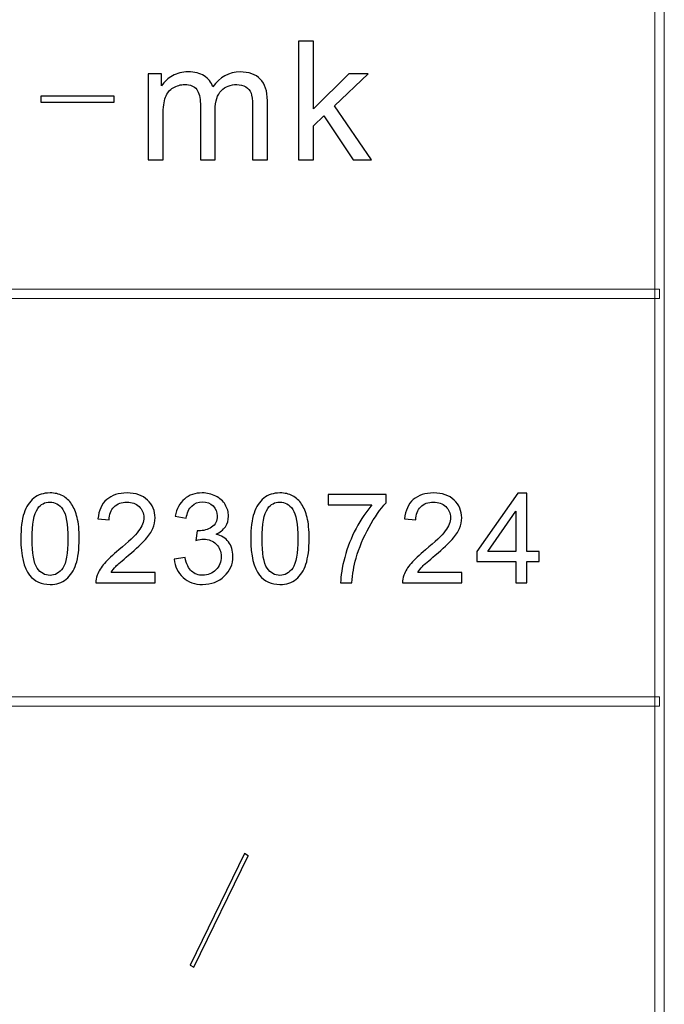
# Model space of a CAD drawing. Header units: millimetres. Extents: x -420 to 420, y -297 to 297.
# Tile 114 of 202: x 253 to 273, y -241 to -210. Entities that reach past the tile are written whole.
import ezdxf

# ---------------------------------------------------------------- set-up
doc = ezdxf.new("R2010")
doc.units = ezdxf.units.MM
doc.header["$MEASUREMENT"] = 0
doc.layers.add('layer 1', color=7, linetype='Continuous')

msp = doc.modelspace()

# ---------------------------------------------------------------- linework, layer by layer
at = {"layer": 'layer 1', "lineweight": 9}
for points in [[(273.3556, -270.3329), (273.3556, -270.3329), (273.0558, -270.3329), (273.0558, -270.3329), (273.0558, -270.3329), (273.0558, -270.3329), (273.0558, -179.2812), (273.0558, -179.2812), (273.0558, -179.2812), (273.0558, -179.2812), (273.3556, -179.2812), (273.3556, -179.2812), (273.3556, -179.2812), (273.3556, -179.2812), (273.3556, -270.3329), (273.3556, -270.3329)], [(273.2057, -218.1533), (273.2057, -218.1533), (273.2057, -218.4535), (273.2057, -218.4535), (273.2057, -218.4535), (273.2057, -218.4535), (117.2868, -218.4535), (117.2868, -218.4535), (117.2868, -218.4535), (117.2868, -218.4535), (117.2868, -218.1533), (117.2868, -218.1533), (117.2868, -218.1533), (117.2868, -218.1533), (273.2057, -218.1533), (273.2057, -218.1533)], [(273.2057, -231.1607), (273.2057, -231.1607), (273.2057, -231.4608), (273.2057, -231.4608), (273.2057, -231.4608), (273.2057, -231.4608), (117.2868, -231.4608), (117.2868, -231.4608), (117.2868, -231.4608), (117.2868, -231.4608), (117.2868, -231.1607), (117.2868, -231.1607), (117.2868, -231.1607), (117.2868, -231.1607), (273.2057, -231.1607), (273.2057, -231.1607)], [(258.3634, -239.7846), (258.3634, -239.7846), (258.2462, -239.7178), (258.2462, -239.7178), (258.2462, -239.7178), (258.2462, -239.7178), (259.9784, -236.1602), (259.9784, -236.1602), (259.9784, -236.1602), (259.9784, -236.1602), (260.0956, -236.2269), (260.0956, -236.2269), (260.0956, -236.2269), (260.0956, -236.2269), (258.3634, -239.7846), (258.3634, -239.7846)]]:
    msp.add_open_spline(points, degree=3, knots=[0, 0, 0, 0, 0.2, 0.2, 0.2, 0.2, 0.4, 0.4, 0.4, 0.4, 0.6, 0.6, 0.6, 0.6, 1, 1, 1, 1], dxfattribs=at)
at = {"layer": 'layer 1'}
for points, knots in [([(261.7023, -214.0325), (261.7023, -214.0325), (261.7023, -210.2434), (261.7023, -210.2434), (261.7023, -210.2434), (261.7023, -210.2434), (262.177, -210.2434), (262.177, -210.2434), (262.177, -210.2434), (262.177, -210.2434), (262.177, -212.4017), (262.177, -212.4017), (262.177, -212.4017), (262.177, -212.4017), (263.2991, -211.286), (263.2991, -211.286), (263.2991, -211.286), (263.2991, -211.286), (263.9123, -211.286), (263.9123, -211.286), (263.9123, -211.286), (263.9123, -211.286), (262.8442, -212.3064), (262.8442, -212.3064), (262.8442, -212.3064), (262.8442, -212.3064), (264.0201, -214.0325), (264.0201, -214.0325), (264.0201, -214.0325), (264.0201, -214.0325), (263.4357, -214.0325), (263.4357, -214.0325), (263.4357, -214.0325), (263.4357, -214.0325), (262.5061, -212.6292), (262.5061, -212.6292), (262.5061, -212.6292), (262.5061, -212.6292), (262.177, -212.9432), (262.177, -212.9432), (262.177, -212.9432), (262.177, -212.9432), (262.177, -214.0325), (262.177, -214.0325), (262.177, -214.0325), (262.177, -214.0325), (261.7023, -214.0325), (261.7023, -214.0325)], [0, 0, 0, 0, 0.0769231, 0.0769231, 0.0769231, 0.0769231, 0.1538462, 0.1538462, 0.1538462, 0.1538462, 0.2307692, 0.2307692, 0.2307692, 0.2307692, 0.3076923, 0.3076923, 0.3076923, 0.3076923, 0.3846154, 0.3846154, 0.3846154, 0.3846154, 0.4615385, 0.4615385, 0.4615385, 0.4615385, 0.5384615, 0.5384615, 0.5384615, 0.5384615, 0.6153846, 0.6153846, 0.6153846, 0.6153846, 0.6923077, 0.6923077, 0.6923077, 0.6923077, 0.7692308, 0.7692308, 0.7692308, 0.7692308, 0.8461538, 0.8461538, 0.8461538, 0.8461538, 1, 1, 1, 1]), ([(256.9072, -214.0325), (256.9072, -214.0325), (256.9072, -211.286), (256.9072, -211.286), (256.9072, -211.286), (256.9072, -211.286), (257.3333, -211.286), (257.3333, -211.286), (257.3333, -211.286), (257.3333, -211.286), (257.3333, -211.674), (257.3333, -211.674), (257.3333, -211.674), (257.4206, -211.54), (257.5375, -211.4315), (257.683, -211.3503), (257.683, -211.3503), (257.8287, -211.2683), (257.9942, -211.2277), (258.1803, -211.2277), (258.1803, -211.2277), (258.387, -211.2277), (258.5569, -211.2701), (258.6892, -211.3539), (258.6892, -211.3539), (258.8213, -211.4385), (258.9148, -211.5558), (258.9688, -211.7075), (258.9688, -211.7075), (259.1917, -211.3874), (259.4804, -211.2277), (259.8364, -211.2277), (259.8364, -211.2277), (260.115, -211.2277), (260.3299, -211.3027), (260.4793, -211.4535), (260.4793, -211.4535), (260.6294, -211.6044), (260.7049, -211.8363), (260.7049, -212.1494), (260.7049, -212.1494), (260.7049, -212.1494), (260.7049, -214.0325), (260.7049, -214.0325), (260.7049, -214.0325), (260.7049, -214.0325), (260.2301, -214.0325), (260.2301, -214.0325), (260.2301, -214.0325), (260.2301, -214.0325), (260.2301, -212.3038), (260.2301, -212.3038), (260.2301, -212.3038), (260.2301, -212.1186), (260.214, -211.9845), (260.1834, -211.9025), (260.1834, -211.9025), (260.1529, -211.8204), (260.0971, -211.7552), (260.0153, -211.7049), (260.0153, -211.7049), (259.9344, -211.6546), (259.8391, -211.6299), (259.7303, -211.6299), (259.7303, -211.6299), (259.5325, -211.6299), (259.3689, -211.6943), (259.2385, -211.8222), (259.2385, -211.8222), (259.1081, -211.951), (259.0434, -212.1565), (259.0434, -212.4387), (259.0434, -212.4387), (259.0434, -212.4387), (259.0434, -214.0325), (259.0434, -214.0325), (259.0434, -214.0325), (259.0434, -214.0325), (258.5687, -214.0325), (258.5687, -214.0325), (258.5687, -214.0325), (258.5687, -214.0325), (258.5687, -212.25), (258.5687, -212.25), (258.5687, -212.25), (258.5687, -212.0436), (258.53, -211.8884), (258.4527, -211.7852), (258.4527, -211.7852), (258.3754, -211.682), (258.2486, -211.6299), (258.0733, -211.6299), (258.0733, -211.6299), (257.9402, -211.6299), (257.8171, -211.6643), (257.7037, -211.7331), (257.7037, -211.7331), (257.5905, -211.8019), (257.5086, -211.9025), (257.4575, -212.0357), (257.4575, -212.0357), (257.4071, -212.168), (257.3819, -212.3593), (257.3819, -212.609), (257.3819, -212.609), (257.3819, -212.609), (257.3819, -214.0325), (257.3819, -214.0325), (257.3819, -214.0325), (257.3819, -214.0325), (256.9072, -214.0325), (256.9072, -214.0325)], [0, 0, 0, 0, 0.0344828, 0.0344828, 0.0344828, 0.0344828, 0.0689655, 0.0689655, 0.0689655, 0.0689655, 0.1034483, 0.1034483, 0.1034483, 0.1034483, 0.137931, 0.137931, 0.137931, 0.137931, 0.1724138, 0.1724138, 0.1724138, 0.1724138, 0.2068966, 0.2068966, 0.2068966, 0.2068966, 0.2413793, 0.2413793, 0.2413793, 0.2413793, 0.2758621, 0.2758621, 0.2758621, 0.2758621, 0.3103448, 0.3103448, 0.3103448, 0.3103448, 0.3448276, 0.3448276, 0.3448276, 0.3448276, 0.3793103, 0.3793103, 0.3793103, 0.3793103, 0.4137931, 0.4137931, 0.4137931, 0.4137931, 0.4482759, 0.4482759, 0.4482759, 0.4482759, 0.4827586, 0.4827586, 0.4827586, 0.4827586, 0.5172414, 0.5172414, 0.5172414, 0.5172414, 0.5517241, 0.5517241, 0.5517241, 0.5517241, 0.5862069, 0.5862069, 0.5862069, 0.5862069, 0.6206897, 0.6206897, 0.6206897, 0.6206897, 0.6551724, 0.6551724, 0.6551724, 0.6551724, 0.6896552, 0.6896552, 0.6896552, 0.6896552, 0.7241379, 0.7241379, 0.7241379, 0.7241379, 0.7586207, 0.7586207, 0.7586207, 0.7586207, 0.7931034, 0.7931034, 0.7931034, 0.7931034, 0.8275862, 0.8275862, 0.8275862, 0.8275862, 0.862069, 0.862069, 0.862069, 0.862069, 0.8965517, 0.8965517, 0.8965517, 0.8965517, 0.9310345, 0.9310345, 0.9310345, 0.9310345, 1, 1, 1, 1]), ([(253.4817, -212.1909), (253.4817, -212.1909), (253.4817, -212.0057), (253.4817, -212.0057), (253.4817, -212.0057), (253.4817, -212.0057), (255.8229, -212.0057), (255.8229, -212.0057), (255.8229, -212.0057), (255.8229, -212.0057), (255.8229, -212.1909), (255.8229, -212.1909), (255.8229, -212.1909), (255.8229, -212.1909), (253.4817, -212.1909), (253.4817, -212.1909)], [0, 0, 0, 0, 0.2, 0.2, 0.2, 0.2, 0.4, 0.4, 0.4, 0.4, 0.6, 0.6, 0.6, 0.6, 1, 1, 1, 1]), ([(252.8466, -226.1164), (252.8466, -225.7789), (252.8812, -225.506), (252.9505, -225.2997), (252.9505, -225.2997), (253.0203, -225.0927), (253.1235, -224.9336), (253.2606, -224.8225), (253.2606, -224.8225), (253.3971, -224.7113), (253.5695, -224.6561), (253.7771, -224.6561), (253.7771, -224.6561), (253.9302, -224.6561), (254.0646, -224.6867), (254.1811, -224.7486), (254.1811, -224.7486), (254.2969, -224.8105), (254.3928, -224.8997), (254.4673, -225.0162), (254.4673, -225.0162), (254.5419, -225.132), (254.6004, -225.2737), (254.643, -225.4408), (254.643, -225.4408), (254.6863, -225.6079), (254.7076, -225.8335), (254.7076, -226.1164), (254.7076, -226.1164), (254.7076, -226.4518), (254.673, -226.7234), (254.6044, -226.9297), (254.6044, -226.9297), (254.5359, -227.1367), (254.4327, -227.2958), (254.2956, -227.4076), (254.2956, -227.4076), (254.1592, -227.5194), (253.9861, -227.5753), (253.7771, -227.5753), (253.7771, -227.5753), (253.5022, -227.5753), (253.2859, -227.4775), (253.1288, -227.2811), (253.1288, -227.2811), (252.9405, -227.0415), (252.8466, -226.6535), (252.8466, -226.1164)], [0, 0, 0, 0, 0.0769231, 0.0769231, 0.0769231, 0.0769231, 0.1538462, 0.1538462, 0.1538462, 0.1538462, 0.2307692, 0.2307692, 0.2307692, 0.2307692, 0.3076923, 0.3076923, 0.3076923, 0.3076923, 0.3846154, 0.3846154, 0.3846154, 0.3846154, 0.4615385, 0.4615385, 0.4615385, 0.4615385, 0.5384615, 0.5384615, 0.5384615, 0.5384615, 0.6153846, 0.6153846, 0.6153846, 0.6153846, 0.6923077, 0.6923077, 0.6923077, 0.6923077, 0.7692308, 0.7692308, 0.7692308, 0.7692308, 0.8461538, 0.8461538, 0.8461538, 0.8461538, 1, 1, 1, 1]), ([(257.1306, -227.1919), (257.1306, -227.1919), (257.1306, -227.5274), (257.1306, -227.5274), (257.1306, -227.5274), (257.1306, -227.5274), (255.2377, -227.5274), (255.2377, -227.5274), (255.2377, -227.5274), (255.235, -227.4429), (255.249, -227.3617), (255.279, -227.2831), (255.279, -227.2831), (255.3276, -227.1547), (255.4054, -227.0275), (255.5126, -226.9031), (255.5126, -226.9031), (255.6198, -226.7786), (255.7728, -226.6349), (255.9718, -226.4718), (255.9718, -226.4718), (256.2813, -226.2169), (256.4917, -226.0152), (256.6015, -225.8661), (256.6015, -225.8661), (256.712, -225.717), (256.7672, -225.5759), (256.7672, -225.4428), (256.7672, -225.4428), (256.7672, -225.3037), (256.7173, -225.1865), (256.6175, -225.0907), (256.6175, -225.0907), (256.5176, -224.9955), (256.3872, -224.9476), (256.2268, -224.9476), (256.2268, -224.9476), (256.057, -224.9476), (255.9213, -224.9982), (255.8194, -225.0994), (255.8194, -225.0994), (255.7176, -225.1999), (255.6663, -225.3396), (255.665, -225.5187), (255.665, -225.5187), (255.665, -225.5187), (255.3056, -225.4827), (255.3056, -225.4827), (255.3056, -225.4827), (255.3302, -225.2138), (255.4234, -225.0088), (255.5845, -224.8677), (255.5845, -224.8677), (255.7462, -224.7266), (255.9625, -224.6561), (256.2348, -224.6561), (256.2348, -224.6561), (256.509, -224.6561), (256.7266, -224.7319), (256.8864, -224.8844), (256.8864, -224.8844), (257.0468, -225.0368), (257.1266, -225.2258), (257.1266, -225.4508), (257.1266, -225.4508), (257.1266, -225.5653), (257.1033, -225.6777), (257.0561, -225.7882), (257.0561, -225.7882), (257.0095, -225.8994), (256.9316, -226.0159), (256.8231, -226.1383), (256.8231, -226.1383), (256.714, -226.2601), (256.5336, -226.4285), (256.282, -226.6415), (256.282, -226.6415), (256.071, -226.8186), (255.9352, -226.9384), (255.8753, -227.0016), (255.8753, -227.0016), (255.8154, -227.0648), (255.7662, -227.128), (255.7269, -227.1919), (255.7269, -227.1919), (255.7269, -227.1919), (257.1306, -227.1919), (257.1306, -227.1919)], [0, 0, 0, 0, 0.0434783, 0.0434783, 0.0434783, 0.0434783, 0.0869565, 0.0869565, 0.0869565, 0.0869565, 0.1304348, 0.1304348, 0.1304348, 0.1304348, 0.173913, 0.173913, 0.173913, 0.173913, 0.2173913, 0.2173913, 0.2173913, 0.2173913, 0.2608696, 0.2608696, 0.2608696, 0.2608696, 0.3043478, 0.3043478, 0.3043478, 0.3043478, 0.3478261, 0.3478261, 0.3478261, 0.3478261, 0.3913043, 0.3913043, 0.3913043, 0.3913043, 0.4347826, 0.4347826, 0.4347826, 0.4347826, 0.4782609, 0.4782609, 0.4782609, 0.4782609, 0.5217391, 0.5217391, 0.5217391, 0.5217391, 0.5652174, 0.5652174, 0.5652174, 0.5652174, 0.6086957, 0.6086957, 0.6086957, 0.6086957, 0.6521739, 0.6521739, 0.6521739, 0.6521739, 0.6956522, 0.6956522, 0.6956522, 0.6956522, 0.7391304, 0.7391304, 0.7391304, 0.7391304, 0.7826087, 0.7826087, 0.7826087, 0.7826087, 0.826087, 0.826087, 0.826087, 0.826087, 0.8695652, 0.8695652, 0.8695652, 0.8695652, 0.9130435, 0.9130435, 0.9130435, 0.9130435, 1, 1, 1, 1]), ([(257.7326, -226.7686), (257.7326, -226.7686), (258.0841, -226.7207), (258.0841, -226.7207), (258.0841, -226.7207), (258.1247, -226.9204), (258.1925, -227.0642), (258.2891, -227.152), (258.2891, -227.152), (258.3856, -227.2399), (258.504, -227.2838), (258.6445, -227.2838), (258.6445, -227.2838), (258.8109, -227.2838), (258.9513, -227.2266), (259.0645, -227.1121), (259.0645, -227.1121), (259.1776, -226.9976), (259.2342, -226.8558), (259.2342, -226.6868), (259.2342, -226.6868), (259.2342, -226.5257), (259.1816, -226.3926), (259.0758, -226.2874), (259.0758, -226.2874), (258.9706, -226.1829), (258.8368, -226.1303), (258.6738, -226.1303), (258.6738, -226.1303), (258.6072, -226.1303), (258.5247, -226.1437), (258.4255, -226.1696), (258.4255, -226.1696), (258.4255, -226.1696), (258.4648, -225.8621), (258.4648, -225.8621), (258.4648, -225.8621), (258.4881, -225.8648), (258.5074, -225.8661), (258.5213, -225.8661), (258.5213, -225.8661), (258.6718, -225.8661), (258.8062, -225.8268), (258.9267, -225.749), (258.9267, -225.749), (259.0465, -225.6711), (259.1064, -225.5513), (259.1064, -225.3895), (259.1064, -225.3895), (259.1064, -225.2611), (259.0625, -225.1546), (258.9753, -225.0701), (258.9753, -225.0701), (258.8881, -224.9855), (258.7756, -224.9436), (258.6378, -224.9436), (258.6378, -224.9436), (258.5007, -224.9436), (258.3869, -224.9869), (258.2957, -225.0734), (258.2957, -225.0734), (258.2045, -225.1599), (258.146, -225.2897), (258.12, -225.4628), (258.12, -225.4628), (258.12, -225.4628), (257.7686, -225.3989), (257.7686, -225.3989), (257.7686, -225.3989), (257.8118, -225.1632), (257.909, -224.9802), (258.0614, -224.8504), (258.0614, -224.8504), (258.2132, -224.7206), (258.4029, -224.6561), (258.6292, -224.6561), (258.6292, -224.6561), (258.7849, -224.6561), (258.9287, -224.6894), (259.0598, -224.7566), (259.0598, -224.7566), (259.1916, -224.8231), (259.2921, -224.9143), (259.3613, -225.0295), (259.3613, -225.0295), (259.4312, -225.1453), (259.4658, -225.2677), (259.4658, -225.3975), (259.4658, -225.3975), (259.4658, -225.5207), (259.4325, -225.6325), (259.3666, -225.7337), (259.3666, -225.7337), (259.3001, -225.8348), (259.2016, -225.9154), (259.0718, -225.9753), (259.0718, -225.9753), (259.2408, -226.0139), (259.372, -226.0951), (259.4658, -226.2182), (259.4658, -226.2182), (259.559, -226.3407), (259.6056, -226.4951), (259.6056, -226.6794), (259.6056, -226.6794), (259.6056, -226.929), (259.5144, -227.1414), (259.3327, -227.3151), (259.3327, -227.3151), (259.1503, -227.4888), (258.92, -227.5753), (258.6418, -227.5753), (258.6418, -227.5753), (258.3909, -227.5753), (258.1826, -227.5001), (258.0168, -227.3504), (258.0168, -227.3504), (257.8504, -227.2006), (257.7559, -227.0069), (257.7326, -226.7686)], [0, 0, 0, 0, 0.0322581, 0.0322581, 0.0322581, 0.0322581, 0.0645161, 0.0645161, 0.0645161, 0.0645161, 0.0967742, 0.0967742, 0.0967742, 0.0967742, 0.1290323, 0.1290323, 0.1290323, 0.1290323, 0.1612903, 0.1612903, 0.1612903, 0.1612903, 0.1935484, 0.1935484, 0.1935484, 0.1935484, 0.2258065, 0.2258065, 0.2258065, 0.2258065, 0.2580645, 0.2580645, 0.2580645, 0.2580645, 0.2903226, 0.2903226, 0.2903226, 0.2903226, 0.3225806, 0.3225806, 0.3225806, 0.3225806, 0.3548387, 0.3548387, 0.3548387, 0.3548387, 0.3870968, 0.3870968, 0.3870968, 0.3870968, 0.4193548, 0.4193548, 0.4193548, 0.4193548, 0.4516129, 0.4516129, 0.4516129, 0.4516129, 0.483871, 0.483871, 0.483871, 0.483871, 0.516129, 0.516129, 0.516129, 0.516129, 0.5483871, 0.5483871, 0.5483871, 0.5483871, 0.5806452, 0.5806452, 0.5806452, 0.5806452, 0.6129032, 0.6129032, 0.6129032, 0.6129032, 0.6451613, 0.6451613, 0.6451613, 0.6451613, 0.6774194, 0.6774194, 0.6774194, 0.6774194, 0.7096774, 0.7096774, 0.7096774, 0.7096774, 0.7419355, 0.7419355, 0.7419355, 0.7419355, 0.7741935, 0.7741935, 0.7741935, 0.7741935, 0.8064516, 0.8064516, 0.8064516, 0.8064516, 0.8387097, 0.8387097, 0.8387097, 0.8387097, 0.8709677, 0.8709677, 0.8709677, 0.8709677, 0.9032258, 0.9032258, 0.9032258, 0.9032258, 0.9354839, 0.9354839, 0.9354839, 0.9354839, 1, 1, 1, 1]), ([(260.1756, -226.1164), (260.1756, -225.7789), (260.2102, -225.506), (260.2795, -225.2997), (260.2795, -225.2997), (260.3493, -225.0927), (260.4525, -224.9336), (260.5896, -224.8225), (260.5896, -224.8225), (260.7261, -224.7113), (260.8985, -224.6561), (261.1061, -224.6561), (261.1061, -224.6561), (261.2592, -224.6561), (261.3936, -224.6867), (261.5101, -224.7486), (261.5101, -224.7486), (261.6259, -224.8105), (261.7218, -224.8997), (261.7963, -225.0162), (261.7963, -225.0162), (261.8709, -225.132), (261.9294, -225.2737), (261.972, -225.4408), (261.972, -225.4408), (262.0153, -225.6079), (262.0366, -225.8335), (262.0366, -226.1164), (262.0366, -226.1164), (262.0366, -226.4518), (262.002, -226.7234), (261.9334, -226.9297), (261.9334, -226.9297), (261.8649, -227.1367), (261.7617, -227.2958), (261.6246, -227.4076), (261.6246, -227.4076), (261.4882, -227.5194), (261.3151, -227.5753), (261.1061, -227.5753), (261.1061, -227.5753), (260.8312, -227.5753), (260.6149, -227.4775), (260.4578, -227.2811), (260.4578, -227.2811), (260.2695, -227.0415), (260.1756, -226.6535), (260.1756, -226.1164)], [0, 0, 0, 0, 0.0769231, 0.0769231, 0.0769231, 0.0769231, 0.1538462, 0.1538462, 0.1538462, 0.1538462, 0.2307692, 0.2307692, 0.2307692, 0.2307692, 0.3076923, 0.3076923, 0.3076923, 0.3076923, 0.3846154, 0.3846154, 0.3846154, 0.3846154, 0.4615385, 0.4615385, 0.4615385, 0.4615385, 0.5384615, 0.5384615, 0.5384615, 0.5384615, 0.6153846, 0.6153846, 0.6153846, 0.6153846, 0.6923077, 0.6923077, 0.6923077, 0.6923077, 0.7692308, 0.7692308, 0.7692308, 0.7692308, 0.8461538, 0.8461538, 0.8461538, 0.8461538, 1, 1, 1, 1]), ([(262.6386, -225.0394), (262.6386, -225.0394), (262.6386, -224.704), (262.6386, -224.704), (262.6386, -224.704), (262.6386, -224.704), (264.4876, -224.704), (264.4876, -224.704), (264.4876, -224.704), (264.4876, -224.704), (264.4876, -224.9756), (264.4876, -224.9756), (264.4876, -224.9756), (264.3059, -225.1692), (264.1248, -225.4268), (263.9465, -225.7483), (263.9465, -225.7483), (263.7674, -226.0698), (263.6296, -226.4006), (263.5318, -226.7407), (263.5318, -226.7407), (263.4619, -226.9796), (263.4167, -227.2425), (263.3974, -227.5274), (263.3974, -227.5274), (263.3974, -227.5274), (263.0379, -227.5274), (263.0379, -227.5274), (263.0379, -227.5274), (263.0419, -227.3024), (263.0859, -227.0302), (263.1704, -226.7114), (263.1704, -226.7114), (263.2549, -226.3919), (263.3754, -226.0844), (263.5331, -225.7882), (263.5331, -225.7882), (263.6909, -225.492), (263.8586, -225.2425), (264.0363, -225.0394), (264.0363, -225.0394), (264.0363, -225.0394), (262.6386, -225.0394), (262.6386, -225.0394)], [0, 0, 0, 0, 0.0833333, 0.0833333, 0.0833333, 0.0833333, 0.1666667, 0.1666667, 0.1666667, 0.1666667, 0.25, 0.25, 0.25, 0.25, 0.3333333, 0.3333333, 0.3333333, 0.3333333, 0.4166667, 0.4166667, 0.4166667, 0.4166667, 0.5, 0.5, 0.5, 0.5, 0.5833333, 0.5833333, 0.5833333, 0.5833333, 0.6666667, 0.6666667, 0.6666667, 0.6666667, 0.75, 0.75, 0.75, 0.75, 0.8333333, 0.8333333, 0.8333333, 0.8333333, 1, 1, 1, 1]), ([(266.9026, -227.1919), (266.9026, -227.1919), (266.9026, -227.5274), (266.9026, -227.5274), (266.9026, -227.5274), (266.9026, -227.5274), (265.0097, -227.5274), (265.0097, -227.5274), (265.0097, -227.5274), (265.007, -227.4429), (265.021, -227.3617), (265.051, -227.2831), (265.051, -227.2831), (265.0996, -227.1547), (265.1774, -227.0275), (265.2846, -226.9031), (265.2846, -226.9031), (265.3918, -226.7786), (265.5448, -226.6349), (265.7438, -226.4718), (265.7438, -226.4718), (266.0533, -226.2169), (266.2637, -226.0152), (266.3735, -225.8661), (266.3735, -225.8661), (266.484, -225.717), (266.5392, -225.5759), (266.5392, -225.4428), (266.5392, -225.4428), (266.5392, -225.3037), (266.4893, -225.1865), (266.3895, -225.0907), (266.3895, -225.0907), (266.2896, -224.9955), (266.1592, -224.9476), (265.9988, -224.9476), (265.9988, -224.9476), (265.829, -224.9476), (265.6933, -224.9982), (265.5914, -225.0994), (265.5914, -225.0994), (265.4896, -225.1999), (265.4383, -225.3396), (265.437, -225.5187), (265.437, -225.5187), (265.437, -225.5187), (265.0776, -225.4827), (265.0776, -225.4827), (265.0776, -225.4827), (265.1022, -225.2138), (265.1954, -225.0088), (265.3565, -224.8677), (265.3565, -224.8677), (265.5182, -224.7266), (265.7345, -224.6561), (266.0068, -224.6561), (266.0068, -224.6561), (266.281, -224.6561), (266.4986, -224.7319), (266.6584, -224.8844), (266.6584, -224.8844), (266.8188, -225.0368), (266.8986, -225.2258), (266.8986, -225.4508), (266.8986, -225.4508), (266.8986, -225.5653), (266.8753, -225.6777), (266.8281, -225.7882), (266.8281, -225.7882), (266.7815, -225.8994), (266.7036, -226.0159), (266.5951, -226.1383), (266.5951, -226.1383), (266.486, -226.2601), (266.3056, -226.4285), (266.054, -226.6415), (266.054, -226.6415), (265.843, -226.8186), (265.7072, -226.9384), (265.6473, -227.0016), (265.6473, -227.0016), (265.5874, -227.0648), (265.5382, -227.128), (265.4989, -227.1919), (265.4989, -227.1919), (265.4989, -227.1919), (266.9026, -227.1919), (266.9026, -227.1919)], [0, 0, 0, 0, 0.0434783, 0.0434783, 0.0434783, 0.0434783, 0.0869565, 0.0869565, 0.0869565, 0.0869565, 0.1304348, 0.1304348, 0.1304348, 0.1304348, 0.173913, 0.173913, 0.173913, 0.173913, 0.2173913, 0.2173913, 0.2173913, 0.2173913, 0.2608696, 0.2608696, 0.2608696, 0.2608696, 0.3043478, 0.3043478, 0.3043478, 0.3043478, 0.3478261, 0.3478261, 0.3478261, 0.3478261, 0.3913043, 0.3913043, 0.3913043, 0.3913043, 0.4347826, 0.4347826, 0.4347826, 0.4347826, 0.4782609, 0.4782609, 0.4782609, 0.4782609, 0.5217391, 0.5217391, 0.5217391, 0.5217391, 0.5652174, 0.5652174, 0.5652174, 0.5652174, 0.6086957, 0.6086957, 0.6086957, 0.6086957, 0.6521739, 0.6521739, 0.6521739, 0.6521739, 0.6956522, 0.6956522, 0.6956522, 0.6956522, 0.7391304, 0.7391304, 0.7391304, 0.7391304, 0.7826087, 0.7826087, 0.7826087, 0.7826087, 0.826087, 0.826087, 0.826087, 0.826087, 0.8695652, 0.8695652, 0.8695652, 0.8695652, 0.9130435, 0.9130435, 0.9130435, 0.9130435, 1, 1, 1, 1]), ([(268.6268, -227.5274), (268.6268, -227.5274), (268.6268, -226.8445), (268.6268, -226.8445), (268.6268, -226.8445), (268.6268, -226.8445), (267.3848, -226.8445), (267.3848, -226.8445), (267.3848, -226.8445), (267.3848, -226.8445), (267.3848, -226.521), (267.3848, -226.521), (267.3848, -226.521), (267.3848, -226.521), (268.6907, -224.6681), (268.6907, -224.6681), (268.6907, -224.6681), (268.6907, -224.6681), (268.9782, -224.6681), (268.9782, -224.6681), (268.9782, -224.6681), (268.9782, -224.6681), (268.9782, -226.521), (268.9782, -226.521), (268.9782, -226.521), (268.9782, -226.521), (269.3656, -226.521), (269.3656, -226.521), (269.3656, -226.521), (269.3656, -226.521), (269.3656, -226.8445), (269.3656, -226.8445), (269.3656, -226.8445), (269.3656, -226.8445), (268.9782, -226.8445), (268.9782, -226.8445), (268.9782, -226.8445), (268.9782, -226.8445), (268.9782, -227.5274), (268.9782, -227.5274), (268.9782, -227.5274), (268.9782, -227.5274), (268.6268, -227.5274), (268.6268, -227.5274)], [0, 0, 0, 0, 0.0833333, 0.0833333, 0.0833333, 0.0833333, 0.1666667, 0.1666667, 0.1666667, 0.1666667, 0.25, 0.25, 0.25, 0.25, 0.3333333, 0.3333333, 0.3333333, 0.3333333, 0.4166667, 0.4166667, 0.4166667, 0.4166667, 0.5, 0.5, 0.5, 0.5, 0.5833333, 0.5833333, 0.5833333, 0.5833333, 0.6666667, 0.6666667, 0.6666667, 0.6666667, 0.75, 0.75, 0.75, 0.75, 0.8333333, 0.8333333, 0.8333333, 0.8333333, 1, 1, 1, 1]), ([(253.206, -226.1177), (253.206, -226.5883), (253.2606, -226.9011), (253.3704, -227.0555), (253.3704, -227.0555), (253.4803, -227.2106), (253.616, -227.2878), (253.7771, -227.2878), (253.7771, -227.2878), (253.9382, -227.2878), (254.074, -227.2099), (254.1838, -227.0548), (254.1838, -227.0548), (254.2936, -226.8991), (254.3482, -226.5869), (254.3482, -226.1177), (254.3482, -226.1177), (254.3482, -225.6471), (254.2936, -225.3343), (254.1838, -225.1799), (254.1838, -225.1799), (254.0746, -225.0248), (253.9375, -224.9476), (253.7731, -224.9476), (253.7731, -224.9476), (253.612, -224.9476), (253.4829, -225.0162), (253.3864, -225.1526), (253.3864, -225.1526), (253.2659, -225.3263), (253.206, -225.6485), (253.206, -226.1177)], [0, 0, 0, 0, 0.1111111, 0.1111111, 0.1111111, 0.1111111, 0.2222222, 0.2222222, 0.2222222, 0.2222222, 0.3333333, 0.3333333, 0.3333333, 0.3333333, 0.4444444, 0.4444444, 0.4444444, 0.4444444, 0.5555556, 0.5555556, 0.5555556, 0.5555556, 0.6666667, 0.6666667, 0.6666667, 0.6666667, 0.7777778, 0.7777778, 0.7777778, 0.7777778, 1, 1, 1, 1]), ([(260.535, -226.1177), (260.535, -226.5883), (260.5896, -226.9011), (260.6994, -227.0555), (260.6994, -227.0555), (260.8093, -227.2106), (260.945, -227.2878), (261.1061, -227.2878), (261.1061, -227.2878), (261.2672, -227.2878), (261.403, -227.2099), (261.5128, -227.0548), (261.5128, -227.0548), (261.6226, -226.8991), (261.6772, -226.5869), (261.6772, -226.1177), (261.6772, -226.1177), (261.6772, -225.6471), (261.6226, -225.3343), (261.5128, -225.1799), (261.5128, -225.1799), (261.4036, -225.0248), (261.2665, -224.9476), (261.1021, -224.9476), (261.1021, -224.9476), (260.941, -224.9476), (260.8119, -225.0162), (260.7154, -225.1526), (260.7154, -225.1526), (260.5949, -225.3263), (260.535, -225.6485), (260.535, -226.1177)], [0, 0, 0, 0, 0.1111111, 0.1111111, 0.1111111, 0.1111111, 0.2222222, 0.2222222, 0.2222222, 0.2222222, 0.3333333, 0.3333333, 0.3333333, 0.3333333, 0.4444444, 0.4444444, 0.4444444, 0.4444444, 0.5555556, 0.5555556, 0.5555556, 0.5555556, 0.6666667, 0.6666667, 0.6666667, 0.6666667, 0.7777778, 0.7777778, 0.7777778, 0.7777778, 1, 1, 1, 1]), ([(268.6268, -226.521), (268.6268, -226.521), (268.6268, -225.2345), (268.6268, -225.2345), (268.6268, -225.2345), (268.6268, -225.2345), (267.7303, -226.521), (267.7303, -226.521), (267.7303, -226.521), (267.7303, -226.521), (268.6268, -226.521), (268.6268, -226.521)], [0, 0, 0, 0, 0.25, 0.25, 0.25, 0.25, 0.5, 0.5, 0.5, 0.5, 1, 1, 1, 1]), ([(258.3634, -239.7846), (258.3634, -239.7846), (258.2462, -239.7178), (258.2462, -239.7178), (258.2462, -239.7178), (258.2462, -239.7178), (259.9784, -236.1602), (259.9784, -236.1602), (259.9784, -236.1602), (259.9784, -236.1602), (260.0956, -236.2269), (260.0956, -236.2269), (260.0956, -236.2269), (260.0956, -236.2269), (258.3634, -239.7846), (258.3634, -239.7846)], [0, 0, 0, 0, 0.2, 0.2, 0.2, 0.2, 0.4, 0.4, 0.4, 0.4, 0.6, 0.6, 0.6, 0.6, 1, 1, 1, 1])]:
    msp.add_open_spline(points, degree=3, knots=knots, dxfattribs=at)

doc.saveas('drawing.dxf')
